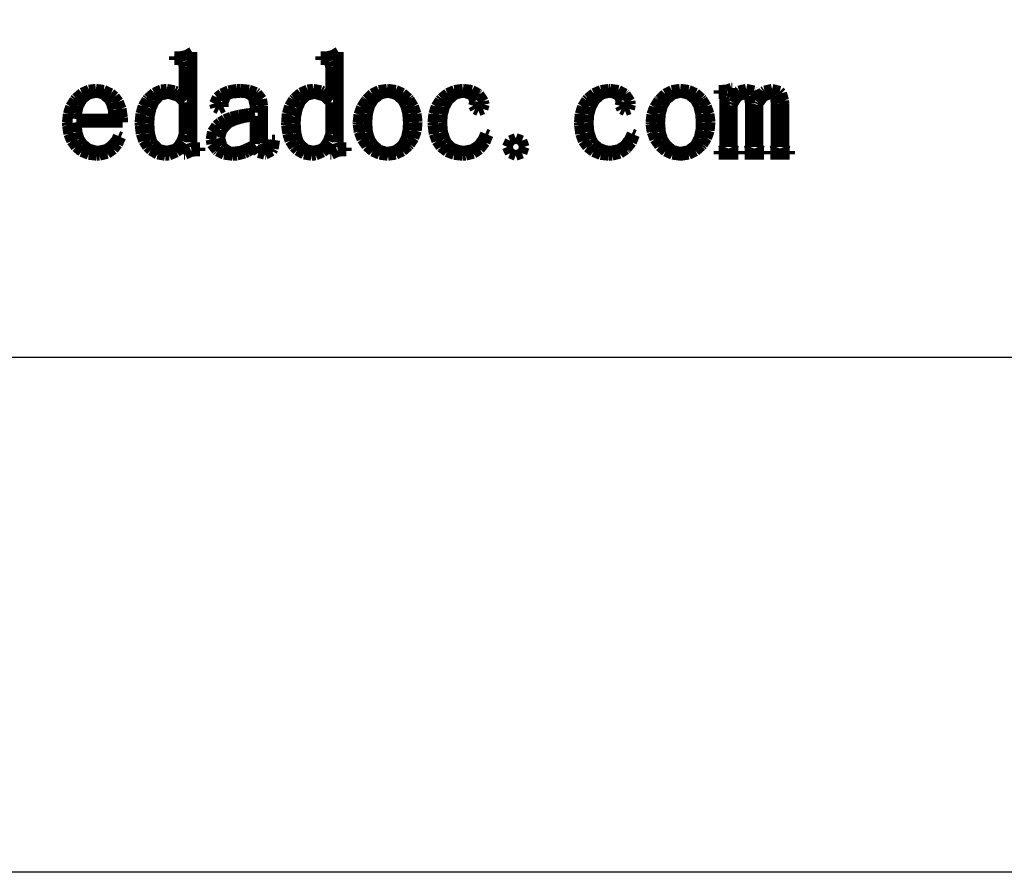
# Model space of a CAD drawing. Extents: x -59 to 351, y -56 to 231.
# Tile 23 of 28: x 329.07 to 338.63, y -55.75 to -47.48. Entities that reach past the tile are written whole.
import ezdxf

# ---------------------------------------------------------------- set-up
doc = ezdxf.new("R2010")
doc.units = 0
doc.layers.add('BG_SILKSCREEN_TOP', color=7, linetype='CONTINUOUS')

msp = doc.modelspace()

# ---------------------------------------------------------------- linework, layer by layer
at = {"layer": 'BG_SILKSCREEN_TOP'}
msp.add_lwpolyline([(-58.801, -55.753), (-58.801, 231.246934), (351.198942, 231.246934), (351.198942, -55.753)], close=True, dxfattribs=at)
at = {"layer": 'BG_SILKSCREEN_TOP', "const_width": 0.1016}
for points in [[(330.568554, -47.83582), (330.630022, -47.83582)], [(330.568554, -47.869094), (330.568554, -47.83582)], [(330.630022, -47.83582), (330.686156, -47.82439)], [(330.686156, -47.82439), (330.741274, -47.791116)], [(330.741274, -47.791116), (330.741274, -48.668686)], [(331.990446, -47.83582), (332.05166, -47.83582)], [(331.990446, -47.869094), (331.990446, -47.83582)], [(332.05166, -47.83582), (332.107032, -47.82439)], [(332.107032, -47.82439), (332.16215, -47.791116)], [(332.16215, -47.791116), (332.16215, -48.668686)], [(330.613258, -47.869094), (330.568554, -47.869094)], [(330.652882, -47.885858), (330.613258, -47.869094)], [(330.663296, -47.935896), (330.652882, -47.885858)], [(332.03515, -47.869094), (331.990446, -47.869094)], [(332.073758, -47.885858), (332.03515, -47.869094)], [(332.085188, -47.935896), (332.073758, -47.885858)], [(330.663296, -48.230282), (330.663296, -47.935896)], [(332.085188, -48.230282), (332.085188, -47.935896)], [(329.614022, -48.241966), (329.67295, -48.189896)], [(329.67295, -48.189896), (329.741022, -48.160686)], [(329.737974, -48.201326), (329.679554, -48.247046)], [(329.81392, -48.185578), (329.737974, -48.201326)], [(329.741022, -48.160686), (329.808586, -48.152304)], [(329.808586, -48.152304), (329.885548, -48.162718)], [(329.880468, -48.201326), (329.81392, -48.185578)], [(329.935586, -48.25238), (329.880468, -48.201326)], [(329.885548, -48.162718), (329.954382, -48.194976)], [(329.954382, -48.194976), (329.991974, -48.225202)], [(330.313538, -48.241966), (330.373736, -48.18888)], [(330.373736, -48.18888), (330.44257, -48.158654)], [(330.43114, -48.214788), (330.378054, -48.26889)], [(330.501752, -48.197008), (330.43114, -48.214788)], [(330.44257, -48.158654), (330.496672, -48.152304)], [(330.496672, -48.152304), (330.571602, -48.166782)], [(330.515468, -48.197008), (330.501752, -48.197008)], [(330.59116, -48.219106), (330.515468, -48.197008)], [(330.571602, -48.166782), (330.59116, -48.175164)], [(330.59116, -48.175164), (330.65466, -48.219106)], [(330.608178, -48.226218), (330.59116, -48.219106)], [(330.65466, -48.219106), (330.663296, -48.230282)], [(330.98486, -48.232568), (331.029564, -48.197008)], [(331.029564, -48.197008), (331.096366, -48.166782)], [(331.074522, -48.213772), (331.046328, -48.278288)], [(331.122274, -48.19396), (331.074522, -48.213772)], [(331.096366, -48.166782), (331.17536, -48.15332)], [(331.212952, -48.185578), (331.122274, -48.19396)], [(331.17536, -48.15332), (331.207618, -48.152304)], [(331.207618, -48.152304), (331.296264, -48.160686)], [(331.269086, -48.189896), (331.212952, -48.185578)], [(331.32395, -48.219106), (331.269086, -48.189896)], [(331.296264, -48.160686), (331.362558, -48.183546)], [(331.334618, -48.236632), (331.32395, -48.219106)], [(331.362558, -48.183546), (331.374242, -48.191928)], [(331.374242, -48.191928), (331.418946, -48.250094)], [(331.73543, -48.241966), (331.795882, -48.18888)], [(331.795882, -48.18888), (331.863446, -48.158654)], [(331.853032, -48.214788), (331.799946, -48.26889)], [(331.923898, -48.197008), (331.853032, -48.214788)], [(331.863446, -48.158654), (331.918564, -48.152304)], [(331.918564, -48.152304), (331.993748, -48.166782)], [(331.93736, -48.197008), (331.923898, -48.197008)], [(332.01229, -48.219106), (331.93736, -48.197008)], [(331.993748, -48.166782), (332.01229, -48.175164)], [(332.01229, -48.175164), (332.07579, -48.219106)], [(332.029054, -48.226218), (332.01229, -48.219106)], [(332.07579, -48.219106), (332.085188, -48.230282)], [(332.434946, -48.25238), (332.490064, -48.198278)], [(332.490064, -48.198278), (332.55585, -48.165004)], [(332.570328, -48.202342), (332.507844, -48.251364)], [(332.55585, -48.165004), (332.631796, -48.152304)], [(332.640178, -48.185578), (332.570328, -48.202342)], [(332.631796, -48.152304), (332.640178, -48.152304)], [(332.640178, -48.152304), (332.719172, -48.162718)], [(332.65364, -48.186594), (332.640178, -48.185578)], [(332.723236, -48.206406), (332.65364, -48.186594)], [(332.719172, -48.162718), (332.786736, -48.192944)], [(332.78445, -48.258476), (332.723236, -48.206406)], [(332.786736, -48.192944), (332.843124, -48.241966)], [(333.16164, -48.241966), (333.221076, -48.19396)], [(333.221076, -48.19396), (333.28864, -48.163734)], [(333.297022, -48.202342), (333.237586, -48.25238)], [(333.28864, -48.163734), (333.367634, -48.152304)], [(333.367634, -48.185578), (333.297022, -48.202342)], [(333.367634, -48.152304), (333.378048, -48.152304)], [(333.396844, -48.187864), (333.367634, -48.185578)], [(333.378048, -48.152304), (333.460344, -48.163734)], [(333.462376, -48.213772), (333.396844, -48.187864)], [(333.460344, -48.163734), (333.523844, -48.198278)], [(333.48422, -48.26889), (333.462376, -48.213772)], [(333.523844, -48.198278), (333.529178, -48.202342)], [(333.529178, -48.202342), (333.572866, -48.269906)], [(334.583532, -48.241966), (334.641952, -48.19396)], [(334.641952, -48.19396), (334.710532, -48.163734)], [(334.717898, -48.202342), (334.659478, -48.25238)], [(334.710532, -48.163734), (334.78978, -48.152304)], [(334.788764, -48.185578), (334.717898, -48.202342)], [(334.81772, -48.187864), (334.788764, -48.185578)], [(334.78978, -48.152304), (334.79994, -48.152304)], [(334.79994, -48.152304), (334.88122, -48.163734)], [(334.883252, -48.213772), (334.81772, -48.187864)], [(334.88122, -48.163734), (334.945736, -48.198278)], [(334.90535, -48.26889), (334.883252, -48.213772)], [(334.945736, -48.198278), (334.950054, -48.202342)], [(334.950054, -48.202342), (334.994758, -48.269906)], [(335.277968, -48.25238), (335.333086, -48.198278)], [(335.333086, -48.198278), (335.398618, -48.165004)], [(335.41335, -48.202342), (335.350866, -48.251364)], [(335.398618, -48.165004), (335.474564, -48.152304)], [(335.482946, -48.185578), (335.41335, -48.202342)], [(335.474564, -48.152304), (335.482946, -48.152304)], [(335.482946, -48.152304), (335.56194, -48.162718)], [(335.496154, -48.186594), (335.482946, -48.185578)], [(335.566258, -48.206406), (335.496154, -48.186594)], [(335.56194, -48.162718), (335.629758, -48.192944)], [(335.627726, -48.258476), (335.566258, -48.206406)], [(335.629758, -48.192944), (335.685892, -48.241966)], [(335.854548, -48.163734), (335.871058, -48.163734)], [(335.854548, -48.197008), (335.854548, -48.163734)], [(335.877154, -48.197008), (335.854548, -48.197008)], [(335.871058, -48.163734), (335.93278, -48.158654)], [(335.904586, -48.202342), (335.877154, -48.197008)], [(335.910936, -48.230282), (335.904586, -48.202342)], [(335.93278, -48.158654), (335.977484, -48.14189)], [(335.977484, -48.14189), (335.987898, -48.14189)], [(335.987898, -48.14189), (335.987898, -48.235616)], [(335.987898, -48.235616), (336.040984, -48.175164)], [(336.104484, -48.197008), (336.037936, -48.225202)], [(336.040984, -48.175164), (336.049366, -48.169068)], [(336.049366, -48.169068), (336.120994, -48.152304)], [(336.149188, -48.219106), (336.104484, -48.197008)], [(336.120994, -48.152304), (336.197956, -48.168052)], [(336.160618, -48.297084), (336.149188, -48.219106)], [(336.197956, -48.168052), (336.199226, -48.169068)], [(336.199226, -48.169068), (336.2325, -48.235616)], [(336.2325, -48.235616), (336.285586, -48.17745)], [(336.285586, -48.17745), (336.299048, -48.169068)], [(336.355182, -48.197008), (336.287618, -48.225202)], [(336.299048, -48.169068), (336.371946, -48.152304)], [(336.399124, -48.213772), (336.355182, -48.197008)], [(336.371946, -48.152304), (336.446876, -48.173132)], [(336.401156, -48.21682), (336.399124, -48.213772)], [(336.410554, -48.297084), (336.401156, -48.21682)], [(336.446876, -48.173132), (336.465672, -48.191928)], [(336.465672, -48.191928), (336.4865, -48.262794)], [(329.561952, -48.32096), (329.601576, -48.25746)], [(329.601576, -48.25746), (329.614022, -48.241966)], [(329.675236, -48.25238), (329.63993, -48.31588)], [(329.679554, -48.247046), (329.675236, -48.25238)], [(329.954382, -48.283368), (329.935586, -48.25238)], [(329.976226, -48.354234), (329.954382, -48.283368)], [(329.991974, -48.225202), (330.029058, -48.27524)], [(330.029058, -48.27524), (330.055474, -48.342804)], [(330.265532, -48.317912), (330.303124, -48.254412)], [(330.303124, -48.254412), (330.313538, -48.241966)], [(330.374752, -48.27524), (330.345796, -48.339756)], [(330.378054, -48.26889), (330.374752, -48.27524)], [(330.663296, -48.28032), (330.608178, -48.226218)], [(330.663296, -48.591724), (330.663296, -48.28032)], [(330.957936, -48.292004), (330.98486, -48.232568)], [(330.969366, -48.330358), (330.957936, -48.292004)], [(331.046328, -48.278288), (331.046328, -48.325278)], [(331.352398, -48.313594), (331.334618, -48.236632)], [(331.352398, -48.380396), (331.352398, -48.313594)], [(331.418946, -48.250094), (331.42936, -48.313594)], [(331.42936, -48.313594), (331.42936, -48.680116)], [(331.686662, -48.317912), (331.724, -48.254412)], [(331.724, -48.254412), (331.73543, -48.241966)], [(331.795882, -48.27524), (331.766672, -48.339756)], [(331.799946, -48.26889), (331.795882, -48.27524)], [(332.085188, -48.28032), (332.029054, -48.226218)], [(332.085188, -48.591724), (332.085188, -48.28032)], [(332.386178, -48.32731), (332.42885, -48.260508)], [(332.42885, -48.260508), (332.434946, -48.25238)], [(332.501748, -48.258476), (332.46695, -48.316896)], [(332.507844, -48.251364), (332.501748, -48.258476)], [(332.81493, -48.316896), (332.78445, -48.258476)], [(332.843124, -48.241966), (332.851252, -48.25238)], [(332.851252, -48.25238), (332.893162, -48.319944)], [(333.10957, -48.32096), (333.149194, -48.25746)], [(333.149194, -48.25746), (333.16164, -48.241966)], [(333.228188, -48.26381), (333.193898, -48.326294)], [(333.237586, -48.25238), (333.228188, -48.26381)], [(333.47279, -48.313594), (333.47914, -48.292004)], [(333.489554, -48.346868), (333.47279, -48.313594)], [(333.47914, -48.292004), (333.48422, -48.26889)], [(333.578962, -48.302164), (333.567532, -48.346868)], [(333.572866, -48.269906), (333.578962, -48.302164)], [(334.531462, -48.32096), (334.57007, -48.25746)], [(334.57007, -48.25746), (334.583532, -48.241966)], [(334.65008, -48.26381), (334.61579, -48.326294)], [(334.659478, -48.25238), (334.65008, -48.26381)], [(334.894936, -48.313594), (334.900016, -48.292004)], [(334.911446, -48.346868), (334.894936, -48.313594)], [(334.900016, -48.292004), (334.90535, -48.26889)], [(334.999838, -48.302164), (334.988662, -48.346868)], [(334.994758, -48.269906), (334.999838, -48.302164)], [(335.228946, -48.32731), (335.271618, -48.260508)], [(335.271618, -48.260508), (335.277968, -48.25238)], [(335.344516, -48.258476), (335.310226, -48.316896)], [(335.350866, -48.251364), (335.344516, -48.258476)], [(335.657952, -48.316896), (335.627726, -48.258476)], [(335.685892, -48.241966), (335.694274, -48.25238)], [(335.694274, -48.25238), (335.73593, -48.319944)], [(335.910936, -48.71339), (335.910936, -48.230282)], [(335.99628, -48.28667), (335.987898, -48.308514)], [(335.987898, -48.308514), (335.987898, -48.71339)], [(336.037936, -48.225202), (335.99628, -48.28667)], [(336.160618, -48.71339), (336.160618, -48.297084)], [(336.24393, -48.28667), (336.23758, -48.302164)], [(336.23758, -48.302164), (336.23758, -48.71339)], [(336.287618, -48.225202), (336.24393, -48.28667)], [(336.410554, -48.71339), (336.410554, -48.297084)], [(336.4865, -48.262794), (336.488532, -48.292004)], [(336.488532, -48.292004), (336.488532, -48.71339)], [(329.530456, -48.475138), (329.539092, -48.393858)], [(329.539092, -48.393858), (329.561952, -48.32096)], [(329.62215, -48.391826), (329.619102, -48.441864)], [(329.63993, -48.31588), (329.62215, -48.391826)], [(329.98029, -48.441864), (329.976226, -48.354234)], [(330.055474, -48.342804), (330.06792, -48.427132)], [(330.23556, -48.475138), (330.243688, -48.39081)], [(330.243688, -48.39081), (330.265532, -48.317912)], [(330.345796, -48.339756), (330.329032, -48.416718)], [(331.00264, -48.346868), (330.969366, -48.330358)], [(331.046328, -48.325278), (331.00264, -48.346868)], [(331.120242, -48.423068), (331.198474, -48.403256)], [(331.198474, -48.403256), (331.293978, -48.387508)], [(331.293978, -48.387508), (331.352398, -48.380396)], [(331.657452, -48.475138), (331.664564, -48.39081)], [(331.664564, -48.39081), (331.686662, -48.317912)], [(331.766672, -48.339756), (331.750162, -48.416718)], [(332.351634, -48.475138), (332.360016, -48.399192)], [(332.360016, -48.399192), (332.386178, -48.32731)], [(332.447392, -48.39081), (332.44028, -48.479202)], [(332.46695, -48.316896), (332.447392, -48.39081)], [(332.833726, -48.39081), (332.81493, -48.316896)], [(332.840076, -48.480218), (332.833726, -48.39081)], [(332.893162, -48.319944), (332.91907, -48.391826)], [(332.91907, -48.391826), (332.928468, -48.468788)], [(333.078328, -48.475138), (333.086456, -48.393858)], [(333.086456, -48.393858), (333.10957, -48.32096)], [(333.174086, -48.400208), (333.167736, -48.480218)], [(333.193898, -48.326294), (333.174086, -48.400208)], [(333.522828, -48.363632), (333.489554, -48.346868)], [(333.567532, -48.346868), (333.522828, -48.363632)], [(334.50022, -48.475138), (334.507586, -48.393858)], [(334.507586, -48.393858), (334.531462, -48.32096)], [(334.594962, -48.400208), (334.588866, -48.480218)], [(334.61579, -48.326294), (334.594962, -48.400208)], [(334.94472, -48.363632), (334.911446, -48.346868)], [(334.988662, -48.346868), (334.94472, -48.363632)], [(335.194656, -48.475138), (335.203038, -48.399192)], [(335.203038, -48.399192), (335.228946, -48.32731)], [(335.29016, -48.39081), (335.283048, -48.479202)], [(335.310226, -48.316896), (335.29016, -48.39081)], [(335.676494, -48.39081), (335.657952, -48.316896)], [(335.682844, -48.480218), (335.676494, -48.39081)], [(335.73593, -48.319944), (335.761838, -48.391826)], [(335.761838, -48.391826), (335.771236, -48.468788)], [(329.531726, -48.507396), (329.530456, -48.475138)], [(329.619102, -48.441864), (329.98029, -48.441864)], [(329.619102, -48.475138), (329.626468, -48.567594)], [(330.068936, -48.475138), (329.619102, -48.475138)], [(330.06792, -48.427132), (330.068936, -48.475138)], [(330.236576, -48.501046), (330.23556, -48.475138)], [(330.246736, -48.585374), (330.236576, -48.501046)], [(330.329032, -48.416718), (330.324968, -48.485552)], [(330.324968, -48.485552), (330.331064, -48.579278)], [(330.938124, -48.566578), (330.977748, -48.505364)], [(330.977748, -48.505364), (331.013054, -48.475138)], [(331.013054, -48.475138), (331.058774, -48.446944)], [(331.085952, -48.491648), (331.032866, -48.551084)], [(331.058774, -48.446944), (331.120242, -48.423068)], [(331.11186, -48.473868), (331.085952, -48.491648)], [(331.172058, -48.448976), (331.11186, -48.473868)], [(331.252576, -48.428148), (331.172058, -48.448976)], [(331.352398, -48.41367), (331.252576, -48.428148)], [(331.352398, -48.68545), (331.352398, -48.41367)], [(331.657452, -48.501046), (331.657452, -48.475138)], [(331.668882, -48.585374), (331.657452, -48.501046)], [(331.750162, -48.416718), (331.745844, -48.485552)], [(331.745844, -48.485552), (331.752194, -48.579278)], [(332.351634, -48.490632), (332.351634, -48.475138)], [(332.363064, -48.568864), (332.351634, -48.490632)], [(332.44028, -48.479202), (332.44028, -48.480218)], [(332.44028, -48.480218), (332.447392, -48.570896)], [(332.836774, -48.547782), (332.840076, -48.480218)], [(332.928468, -48.475138), (332.921102, -48.556164)], [(332.928468, -48.468788), (332.928468, -48.475138)], [(333.079344, -48.504094), (333.078328, -48.475138)], [(333.090774, -48.587406), (333.079344, -48.504094)], [(333.167736, -48.480218), (333.175102, -48.566578)], [(334.501236, -48.504094), (334.50022, -48.475138)], [(334.512666, -48.587406), (334.501236, -48.504094)], [(334.588866, -48.480218), (334.595978, -48.566578)], [(335.194656, -48.490632), (335.194656, -48.475138)], [(335.206086, -48.568864), (335.194656, -48.490632)], [(335.283048, -48.479202), (335.283048, -48.480218)], [(335.283048, -48.480218), (335.29016, -48.570896)], [(335.679796, -48.547782), (335.682844, -48.480218)], [(335.771236, -48.475138), (335.764124, -48.556164)], [(335.771236, -48.468788), (335.771236, -48.475138)], [(329.544172, -48.588422), (329.531726, -48.507396)], [(329.572366, -48.657256), (329.544172, -48.588422)], [(329.626468, -48.567594), (329.648058, -48.63846)], [(330.270866, -48.65624), (330.246736, -48.585374)], [(330.331064, -48.579278), (330.34986, -48.650906)], [(330.641452, -48.655224), (330.663296, -48.591724)], [(330.924662, -48.641508), (330.938124, -48.566578)], [(331.032866, -48.551084), (331.013054, -48.62068)], [(331.691742, -48.65624), (331.668882, -48.585374)], [(331.752194, -48.579278), (331.770736, -48.650906)], [(332.062328, -48.655224), (332.085188, -48.591724)], [(332.390242, -48.639476), (332.363064, -48.568864)], [(332.447392, -48.570896), (332.469236, -48.642778)], [(332.820264, -48.624998), (332.836774, -48.547782)], [(332.921102, -48.556164), (332.895956, -48.628046)], [(333.116936, -48.657256), (333.090774, -48.587406)], [(333.175102, -48.566578), (333.196946, -48.63846)], [(333.5655, -48.640492), (333.589376, -48.585374)], [(333.61757, -48.596804), (333.587344, -48.669702)], [(333.589376, -48.585374), (333.61757, -48.596804)], [(334.537558, -48.657256), (334.512666, -48.587406)], [(334.595978, -48.566578), (334.618838, -48.63846)], [(334.986376, -48.640492), (335.011522, -48.585374)], [(335.038446, -48.596804), (335.009236, -48.669702)], [(335.011522, -48.585374), (335.038446, -48.596804)], [(335.233264, -48.639476), (335.206086, -48.568864)], [(335.29016, -48.570896), (335.312258, -48.642778)], [(335.663032, -48.624998), (335.679796, -48.547782)], [(335.764124, -48.556164), (335.738978, -48.628046)], [(329.614022, -48.71339), (329.572366, -48.657256)], [(329.648058, -48.63846), (329.68057, -48.68545)], [(329.68057, -48.68545), (329.738736, -48.732186)], [(329.95235, -48.70831), (330.00442, -48.650906)], [(330.02093, -48.686466), (329.98029, -48.736504)], [(330.00442, -48.650906), (330.025248, -48.608234)], [(330.052172, -48.618648), (330.02093, -48.686466)], [(330.025248, -48.608234), (330.052172, -48.618648)], [(330.30795, -48.71339), (330.270866, -48.65624)], [(330.34986, -48.650906), (330.368656, -48.68545)], [(330.368656, -48.68545), (330.423774, -48.736504)], [(330.602844, -48.71339), (330.641452, -48.655224)], [(330.663296, -48.68545), (330.614274, -48.746664)], [(330.663296, -48.786288), (330.663296, -48.68545)], [(330.741274, -48.668686), (330.75245, -48.70831)], [(330.93279, -48.68545), (330.924662, -48.641508)], [(330.97978, -48.746664), (330.93279, -48.68545)], [(331.013054, -48.62068), (331.013054, -48.624998)], [(331.013054, -48.624998), (331.032866, -48.699928)], [(331.31506, -48.709326), (331.352398, -48.68545)], [(331.42936, -48.680116), (331.44079, -48.730154)], [(331.507338, -48.71339), (331.519022, -48.646842)], [(331.519022, -48.646842), (331.545946, -48.646842)], [(331.545946, -48.646842), (331.532484, -48.73117)], [(331.729334, -48.71339), (331.691742, -48.65624)], [(331.770736, -48.650906), (331.790548, -48.68545)], [(331.790548, -48.68545), (331.84592, -48.736504)], [(332.023974, -48.71339), (332.062328, -48.655224)], [(332.085188, -48.68545), (332.03515, -48.746664)], [(332.085188, -48.786288), (332.085188, -48.68545)], [(332.16215, -48.668686), (332.173834, -48.70831)], [(332.434946, -48.702976), (332.390242, -48.639476)], [(332.469236, -48.642778), (332.501748, -48.691546)], [(332.501748, -48.691546), (332.55966, -48.743616)], [(332.77429, -48.705008), (332.790038, -48.68545)], [(332.790038, -48.68545), (332.820264, -48.624998)], [(332.856586, -48.69053), (332.845156, -48.702976)], [(332.895956, -48.628046), (332.856586, -48.69053)], [(333.156052, -48.71339), (333.116936, -48.657256)], [(333.196946, -48.63846), (333.217774, -48.674782)], [(333.217774, -48.674782), (333.267558, -48.723804)], [(333.517748, -48.702976), (333.5655, -48.640492)], [(333.587344, -48.669702), (333.539338, -48.730154)], [(333.828898, -48.651922), (333.80045, -48.71339)], [(333.884016, -48.630078), (333.828898, -48.651922)], [(333.945484, -48.651922), (333.884016, -48.630078)], [(333.967328, -48.71339), (333.945484, -48.651922)], [(334.578452, -48.71339), (334.537558, -48.657256)], [(334.618838, -48.63846), (334.63865, -48.674782)], [(334.63865, -48.674782), (334.688688, -48.723804)], [(334.938624, -48.702976), (334.986376, -48.640492)], [(335.009236, -48.669702), (334.961484, -48.730154)], [(335.277968, -48.702976), (335.233264, -48.639476)], [(335.312258, -48.642778), (335.344516, -48.691546)], [(335.344516, -48.691546), (335.402936, -48.743616)], [(335.617058, -48.705008), (335.632552, -48.68545)], [(335.632552, -48.68545), (335.663032, -48.624998)], [(335.699354, -48.69053), (335.688178, -48.702976)], [(335.738978, -48.628046), (335.699354, -48.69053)], [(329.670156, -48.759364), (329.614022, -48.71339)], [(329.738736, -48.787304), (329.670156, -48.759364)], [(329.738736, -48.732186), (329.81265, -48.751998)], [(329.819, -48.796702), (329.738736, -48.787304)], [(329.81265, -48.751998), (329.83043, -48.753014)], [(329.83043, -48.753014), (329.907646, -48.737266)], [(329.920092, -48.777906), (329.844146, -48.795686)], [(329.907646, -48.737266), (329.95235, -48.70831)], [(329.98029, -48.736504), (329.920092, -48.777906)], [(330.341732, -48.746664), (330.30795, -48.71339)], [(330.406248, -48.784256), (330.341732, -48.746664)], [(330.480162, -48.796702), (330.406248, -48.784256)], [(330.423774, -48.736504), (330.496672, -48.753014)], [(330.496672, -48.753014), (330.571602, -48.735234)], [(330.59116, -48.763428), (330.519532, -48.793654)], [(330.571602, -48.735234), (330.602844, -48.71339)], [(330.614274, -48.746664), (330.59116, -48.763428)], [(330.674726, -48.786288), (330.663296, -48.786288)], [(330.736194, -48.758094), (330.674726, -48.786288)], [(330.785978, -48.753014), (330.736194, -48.758094)], [(330.75245, -48.70831), (330.779882, -48.71974)], [(330.779882, -48.71974), (330.819252, -48.71974)], [(330.819252, -48.753014), (330.785978, -48.753014)], [(330.819252, -48.71974), (330.819252, -48.753014)], [(330.988162, -48.75403), (330.97978, -48.746664)], [(331.052678, -48.786288), (330.988162, -48.75403)], [(331.032866, -48.699928), (331.046328, -48.71974)], [(331.046328, -48.71974), (331.103478, -48.759364)], [(331.135736, -48.796702), (331.052678, -48.786288)], [(331.103478, -48.759364), (331.14107, -48.763428)], [(331.14107, -48.763428), (331.218032, -48.751998)], [(331.252576, -48.774858), (331.178662, -48.79467)], [(331.218032, -48.751998), (331.246226, -48.741584)], [(331.246226, -48.741584), (331.31506, -48.709326)], [(331.280516, -48.762412), (331.252576, -48.774858)], [(331.352398, -48.71974), (331.280516, -48.762412)], [(331.385672, -48.769778), (331.352398, -48.71974)], [(331.446124, -48.786288), (331.385672, -48.769778)], [(331.44079, -48.730154), (331.468984, -48.741584)], [(331.452474, -48.785272), (331.446124, -48.786288)], [(331.519022, -48.753014), (331.452474, -48.785272)], [(331.468984, -48.741584), (331.507338, -48.71339)], [(331.532484, -48.73117), (331.519022, -48.753014)], [(331.762354, -48.746664), (331.729334, -48.71339)], [(331.82814, -48.784256), (331.762354, -48.746664)], [(331.902054, -48.796702), (331.82814, -48.784256)], [(331.84592, -48.736504), (331.918564, -48.753014)], [(331.918564, -48.753014), (331.993748, -48.735234)], [(332.01229, -48.763428), (331.941678, -48.793654)], [(331.993748, -48.735234), (332.023974, -48.71339)], [(332.03515, -48.746664), (332.01229, -48.763428)], [(332.095602, -48.786288), (332.085188, -48.786288)], [(332.15707, -48.758094), (332.095602, -48.786288)], [(332.206854, -48.753014), (332.15707, -48.758094)], [(332.173834, -48.70831), (332.201774, -48.71974)], [(332.201774, -48.71974), (332.240382, -48.71974)], [(332.240382, -48.753014), (332.206854, -48.753014)], [(332.240382, -48.71974), (332.240382, -48.753014)], [(332.436978, -48.706278), (332.434946, -48.702976)], [(332.494382, -48.756062), (332.436978, -48.706278)], [(332.561946, -48.786288), (332.494382, -48.756062)], [(332.55966, -48.743616), (332.63078, -48.763428)], [(332.640178, -48.796702), (332.561946, -48.786288)], [(332.63078, -48.763428), (332.640178, -48.763428)], [(332.640178, -48.763428), (332.714854, -48.74895)], [(332.719172, -48.786288), (332.643226, -48.796702)], [(332.714854, -48.74895), (332.77429, -48.705008)], [(332.786736, -48.75403), (332.719172, -48.786288)], [(332.845156, -48.702976), (332.786736, -48.75403)], [(333.158338, -48.715422), (333.156052, -48.71339)], [(333.215742, -48.76038), (333.158338, -48.715422)], [(333.285338, -48.78832), (333.215742, -48.76038)], [(333.267558, -48.723804), (333.338678, -48.74895)], [(333.367634, -48.796702), (333.285338, -48.78832)], [(333.338678, -48.74895), (333.384398, -48.753014)], [(333.384398, -48.753014), (333.460344, -48.738282)], [(333.473552, -48.77689), (333.398876, -48.795686)], [(333.460344, -48.738282), (333.517748, -48.702976)], [(333.534258, -48.736504), (333.473552, -48.77689)], [(333.539338, -48.730154), (333.534258, -48.736504)], [(333.80045, -48.71339), (333.828898, -48.774858)], [(333.828898, -48.774858), (333.884016, -48.796702)], [(333.884016, -48.796702), (333.945484, -48.774858)], [(333.945484, -48.774858), (333.967328, -48.71339)], [(334.579468, -48.715422), (334.578452, -48.71339)], [(334.637634, -48.76038), (334.579468, -48.715422)], [(334.707484, -48.78832), (334.637634, -48.76038)], [(334.688688, -48.723804), (334.759554, -48.74895)], [(334.788764, -48.796702), (334.707484, -48.78832)], [(334.759554, -48.74895), (334.805274, -48.753014)], [(334.805274, -48.753014), (334.882236, -48.738282)], [(334.895952, -48.77689), (334.819752, -48.795686)], [(334.882236, -48.738282), (334.938624, -48.702976)], [(334.955134, -48.736504), (334.895952, -48.77689)], [(334.961484, -48.730154), (334.955134, -48.736504)], [(335.28, -48.706278), (335.277968, -48.702976)], [(335.33715, -48.756062), (335.28, -48.706278)], [(335.404968, -48.786288), (335.33715, -48.756062)], [(335.402936, -48.743616), (335.473548, -48.763428)], [(335.482946, -48.796702), (335.404968, -48.786288)], [(335.473548, -48.763428), (335.482946, -48.763428)], [(335.482946, -48.763428), (335.557876, -48.74895)], [(335.56194, -48.786288), (335.485994, -48.796702)], [(335.557876, -48.74895), (335.617058, -48.705008)], [(335.629758, -48.75403), (335.56194, -48.786288)], [(335.688178, -48.702976), (335.629758, -48.75403)], [(335.854548, -48.753014), (335.865978, -48.753014)], [(335.854548, -48.786288), (335.854548, -48.753014)], [(336.044032, -48.786288), (335.854548, -48.786288)], [(335.865978, -48.753014), (335.899252, -48.741584)], [(335.899252, -48.741584), (335.910936, -48.71339)], [(335.987898, -48.71339), (335.999328, -48.741584)], [(335.999328, -48.741584), (336.032602, -48.753014)], [(336.032602, -48.753014), (336.044032, -48.753014)], [(336.044032, -48.753014), (336.044032, -48.786288)], [(336.104484, -48.753014), (336.11566, -48.753014)], [(336.104484, -48.786288), (336.104484, -48.753014)], [(336.293968, -48.786288), (336.104484, -48.786288)], [(336.11566, -48.753014), (336.149188, -48.741584)], [(336.149188, -48.741584), (336.160618, -48.71339)], [(336.23758, -48.71339), (336.249264, -48.741584)], [(336.249264, -48.741584), (336.282538, -48.753014)], [(336.282538, -48.753014), (336.293968, -48.753014)], [(336.293968, -48.753014), (336.293968, -48.786288)], [(336.355182, -48.753014), (336.36585, -48.753014)], [(336.355182, -48.786288), (336.355182, -48.753014)], [(336.54365, -48.786288), (336.355182, -48.786288)], [(336.36585, -48.753014), (336.399124, -48.741584)], [(336.399124, -48.741584), (336.410554, -48.71339)], [(336.488532, -48.71339), (336.498946, -48.741584)], [(336.498946, -48.741584), (336.53222, -48.753014)], [(336.53222, -48.753014), (336.54365, -48.753014)], [(336.54365, -48.753014), (336.54365, -48.786288)], [(329.844146, -48.795686), (329.819, -48.796702)], [(330.519532, -48.793654), (330.480162, -48.796702)], [(331.178662, -48.79467), (331.135736, -48.796702)], [(331.941678, -48.793654), (331.902054, -48.796702)], [(332.643226, -48.796702), (332.640178, -48.796702)], [(333.398876, -48.795686), (333.367634, -48.796702)], [(334.819752, -48.795686), (334.788764, -48.796702)], [(335.477358, -48.79594), (335.491582, -48.79594)], [(335.485994, -48.796702), (335.482946, -48.796702)]]:
    msp.add_lwpolyline(points, dxfattribs=at)
at = {"layer": 'BG_SILKSCREEN_TOP'}
msp.add_lwpolyline([(-53.80101, -50.752756), (346.198952, -50.752756)], dxfattribs=at)

doc.saveas('drawing.dxf')
